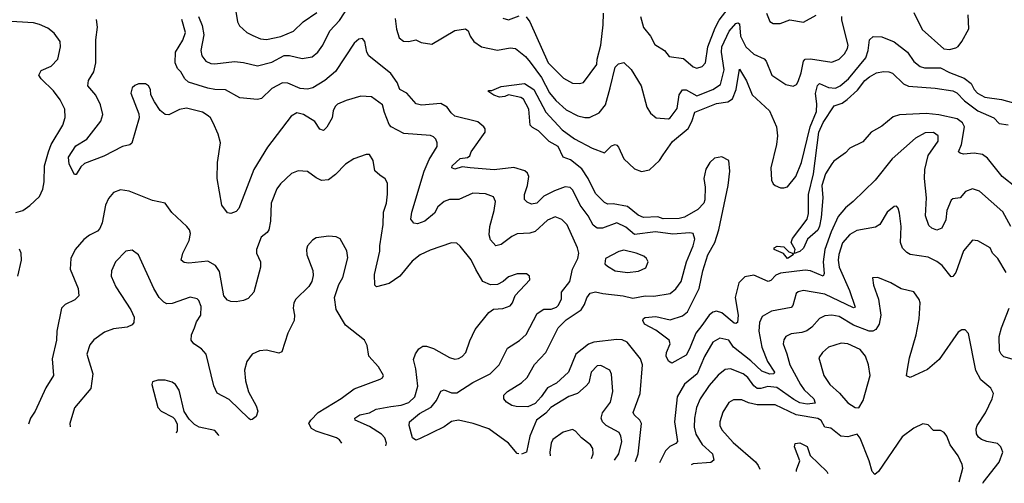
# Model space of a CAD drawing. Extents: x 1690054 to 1842981, y 782881 to 914114.
# Tile 93 of 256: x 1738197 to 1743734, y 788509 to 791118. Entities that reach past the tile are written whole.
import ezdxf

# ---------------------------------------------------------------- set-up
doc = ezdxf.new("R2010")
doc.units = 0

msp = doc.modelspace()

# ---------------------------------------------------------------- linework, layer by layer
at = {"layer": '0CON10XD'}
for points in [[(1741688.8, 791135), (1741705, 791074.4), (1741744.4, 791025), (1741768.9, 790978.9), (1741823.3, 790945), (1741849.7, 790909.7), (1741929.2, 790899.2), (1741985, 790851.5), (1742005, 790844.5), (1742035, 790854.4), (1742054.4, 790875), (1742067.7, 790965), (1742107.9, 791072.1), (1742130.5, 791115), (1742295, 791330)], [(1739202.5, 791135), (1739224, 791085), (1739233, 791033), (1739215.6, 790945), (1739221.4, 790915), (1739244.6, 790884.6), (1739271.8, 790871.8), (1739295, 790868.9), (1739405, 790882), (1739455, 790877.6), (1739535, 790857.8), (1739615, 790879.5), (1739685, 790916.7), (1739715, 790916.3), (1739785, 790898.7), (1739841.9, 790908.1), (1739874.5, 790935), (1739902.3, 790975), (1739940.8, 791055), (1739995, 791113.8), (1740055, 791204.5)], [(1739411.2, 791175), (1739421.8, 791105), (1739433, 791083), (1739474.6, 791044.6), (1739507.8, 791027.8), (1739550.6, 791010.6), (1739585, 791005.5), (1739665, 791023.1), (1739736.4, 791053.6), (1739790.6, 791105), (1739868.3, 791158.3)], [(1740915, 791126.2), (1740945, 791116.9), (1741005, 791139.6)], [(1741045, 791133.6), (1741066.2, 791105), (1741169.2, 790875), (1741255, 790788.5), (1741305, 790760), (1741345, 790758.5), (1741368, 790765), (1741442.7, 790865), (1741444, 790895), (1741465.8, 790975), (1741478.3, 791088.3), (1741479.5, 791155)], [(1742396.9, 791155), (1742415, 791106.7), (1742433.6, 791096.4), (1742474.3, 791095.7), (1742527, 791117), (1742605, 791104), (1742676.8, 791143.2)], [(1743225, 791158.2), (1743272.7, 791062.7), (1743393.1, 790953.1), (1743425, 790949.6), (1743460.8, 790959.2), (1743475, 790966.7), (1743495.9, 790994.1), (1743533.8, 791066.2), (1743530.5, 791145)], [(1738175, 790033.3), (1738215, 790044.4), (1738255, 790071.5), (1738307.9, 790122.1), (1738327.8, 790165), (1738335.4, 790205), (1738336.2, 790295), (1738358.7, 790375), (1738374, 790415), (1738440, 790525), (1738453.1, 790566.9), (1738450.4, 790615), (1738425, 790667.1), (1738388, 790718), (1738318.9, 790785), (1738305.6, 790805), (1738318.7, 790831.3), (1738375, 790856.7), (1738412.5, 790895), (1738427.1, 790965), (1738424.1, 790994.1), (1738392, 791042), (1738355, 791069.4), (1738308.8, 791091.2), (1738275, 791100), (1738085, 791111.8)], [(1741004.9, 788674.5), (1740995, 788677.5), (1740945.6, 788735), (1740835.3, 788815.3), (1740746.7, 788846.7), (1740665, 788863.9), (1740625, 788857.9), (1740585, 788827.5), (1740445, 788759.1), (1740425, 788752.5), (1740405.4, 788765.4), (1740386.7, 788835), (1740389.6, 788855), (1740445, 788902.5), (1740511.3, 788938.7), (1740540.7, 788975), (1740565, 789027.1), (1740585, 789034.5), (1740625, 789019.1), (1740655, 789018.9), (1740745, 789077.2), (1740843.1, 789125), (1740894.1, 789175.9), (1740939.4, 789270.6), (1741008.1, 789311.9), (1741045, 789346.5), (1741106.7, 789465), (1741145, 789489.2), (1741185, 789489.8), (1741215, 789500), (1741225, 789509.4), (1741244.7, 789545), (1741244.6, 789585), (1741290, 789645), (1741306.1, 789715), (1741336.7, 789775), (1741341.4, 789805), (1741334.4, 789835), (1741275, 789964.3), (1741245, 789993.5), (1741208.2, 790008.2), (1741165, 789989.6), (1741095, 789925.4), (1741065, 789917.5), (1740995, 789913.6), (1740965, 789898.2), (1740905, 789852.2), (1740875, 789846), (1740845, 789880), (1740837.9, 789907.9), (1740841.1, 789955), (1740864.6, 790044.6), (1740873.3, 790095), (1740861.1, 790121.1), (1740817.2, 790137.2), (1740745, 790140.9), (1740665.8, 790105.8), (1740615, 790105.5), (1740585, 790095.5), (1740548.9, 790065), (1740530.6, 790029.4), (1740475, 789984.3), (1740435, 789969.2), (1740412.7, 789972.7), (1740397.5, 789995), (1740402.5, 790035), (1740472.5, 790265), (1740499.9, 790330.1), (1740545, 790403.8), (1740545.6, 790425), (1740537.1, 790445), (1740525, 790459.2), (1740506.4, 790466.4), (1740356.7, 790476.7), (1740285.3, 790515.3), (1740275, 790527.5), (1740247.8, 790595), (1740237.7, 790637.7), (1740175, 790684.2), (1740115, 790687.1), (1740033.8, 790663.8), (1739985, 790642.5), (1739971.1, 790628.9), (1739960.6, 790605), (1739954.4, 790565), (1739925, 790512), (1739905, 790494.3), (1739885, 790502), (1739856, 790545), (1739793.8, 790585), (1739755, 790593.1), (1739724, 790575), (1739590.5, 790399.5), (1739513.1, 790275), (1739430, 790055), (1739415, 790038.6), (1739385, 790028.1), (1739365, 790031.2), (1739334.4, 790075), (1739308.1, 790225), (1739310, 790315), (1739326.7, 790425), (1739313.2, 790473.2), (1739285, 790536.7), (1739270, 790565), (1739256.7, 790576.7), (1739225, 790597.5), (1739135, 790620.6), (1739095, 790612.9), (1739035, 790583.1), (1739015, 790584.4), (1738987.6, 790607.6), (1738954.6, 790654.6), (1738935.6, 790695), (1738931.9, 790725), (1738922, 790745), (1738904.1, 790755.9), (1738865, 790755.8), (1738845, 790748), (1738828.8, 790735), (1738822.5, 790705), (1738868, 790588), (1738870, 790565), (1738827.3, 790422.7), (1738816.5, 790413.5), (1738775, 790403.6), (1738669.8, 790350.2), (1738562, 790308), (1738540.5, 790289.5), (1738515, 790247.5), (1738505, 790247.5), (1738474.6, 790304.6), (1738471.8, 790345), (1738512.6, 790407.4), (1738575, 790445.6), (1738652.9, 790547.1), (1738664.6, 790585), (1738651.7, 790638.3), (1738625, 790693.1), (1738580, 790745), (1738583.4, 790775), (1738613.5, 790825), (1738625.4, 790875), (1738625.5, 791005), (1738635.4, 791075.4), (1738629.2, 791119.2)], [(1741660.4, 788633), (1741674.3, 788675), (1741694.1, 788845), (1741684.4, 788864.4), (1741651.9, 788895), (1741646.9, 788906.9), (1741687, 789015), (1741699.6, 789175), (1741688.8, 789208.8), (1741613.8, 789303.8), (1741585, 789316), (1741555, 789318.9), (1741425, 789303.2), (1741395, 789291.8), (1741323.8, 789236.2), (1741283.6, 789135), (1741215, 789072), (1741165, 789046.4), (1741129.6, 788995), (1741095, 788958.4), (1741055, 788939.1), (1740988.3, 788941.7), (1740965, 788947.1), (1740935, 788966.7), (1740920.5, 788985), (1740919.4, 789005), (1740939.4, 789025), (1741018.6, 789075), (1741050, 789105), (1741091.4, 789178.6), (1741155, 789245.7), (1741224.5, 789385), (1741271.1, 789428.9), (1741355, 789485.6), (1741373.8, 789515), (1741386.4, 789553.7), (1741405, 789580), (1741435, 789586.9), (1741476.6, 789576.6), (1741590, 789565), (1741645, 789550.9), (1741713.8, 789563.8), (1741763, 789563), (1741855, 789576.5), (1741886.9, 789603.1), (1741916.2, 789645), (1741947.1, 789755), (1741983.6, 789845), (1741993, 789883), (1741985, 789914), (1741965, 789918.9), (1741869.6, 789910.4), (1741773.4, 789923.4), (1741655, 789908.8), (1741605, 789950.4), (1741555, 789974.5), (1741475, 789945.3), (1741444.8, 789944.7), (1741422.4, 789962.4), (1741394.4, 790014.4), (1741348.9, 790075), (1741307.7, 790157.7), (1741293.4, 790173.4), (1741265, 790178.2), (1741205, 790154.6), (1741144.4, 790125), (1741105, 790084.5), (1741075, 790079.5), (1741050.4, 790090.4), (1741035.6, 790105.6), (1741036.4, 790135), (1741052.7, 790185), (1741060.6, 790235), (1741053.6, 790253.6), (1741037.3, 790267.3), (1740975, 790285.4), (1740865, 790273.4), (1740730, 790285), (1740685, 790290), (1740645, 790275.8), (1740627.5, 790285), (1740630, 790295), (1740675, 790336.5), (1740715, 790342.2), (1740727.7, 790352.3), (1740735.5, 790375), (1740814.3, 790485), (1740814.3, 790504.3), (1740807.5, 790515), (1740772.7, 790542.7), (1740644.8, 790574.8), (1740623.2, 790593.2), (1740600.9, 790625), (1740565, 790646.8), (1740457.3, 790637.3), (1740426.2, 790645), (1740374.6, 790704.6), (1740335, 790724.4), (1740319.8, 790765), (1740285, 790815.3), (1740159.7, 790915), (1740148.4, 790935), (1740137.9, 790995), (1740125, 791011.1), (1740105, 791007.5), (1740078.9, 790985), (1739973.4, 790826.6), (1739913.7, 790776.3), (1739845, 790734.1), (1739815, 790726.4), (1739775, 790731.1), (1739705, 790760), (1739675, 790762.7), (1739615, 790730.4), (1739557.1, 790675), (1739535, 790668.7), (1739435, 790677.9), (1739355, 790723.1), (1739295, 790724.7), (1739255, 790732.6), (1739146.9, 790766.9), (1739126, 790785), (1739104.1, 790824.1), (1739085, 790843.3), (1739070.8, 790875), (1739073.8, 790935), (1739115, 791002.5), (1739130, 791045), (1739109.1, 791119.1)], [(1740308.5, 791125), (1740316.1, 791065), (1740331.2, 791015), (1740355, 790995.8), (1740385.2, 790994.7), (1740425, 791003.5), (1740455, 790989.6), (1740515, 790979.5), (1740645, 791056.4), (1740705, 791065.8), (1740720, 791055), (1740730.6, 791025), (1740751.4, 790995), (1740795, 790965.6), (1740885, 790945.9), (1740955, 790960), (1740985, 790954.6), (1741040.8, 790910.8), (1741068.4, 790878.4), (1741131.7, 790791.7), (1741175.9, 790705.9), (1741212.5, 790662.5), (1741271, 790611), (1741335, 790576.2), (1741375, 790566.4), (1741402, 790568), (1741456.5, 790593.5), (1741491.8, 790638.2), (1741517.4, 790735), (1741545, 790850), (1741565, 790869.2), (1741595, 790876.7), (1741635, 790837.5), (1741691.5, 790745), (1741724.3, 790625), (1741745, 790592), (1741775.5, 790565.5), (1741845, 790559.5), (1741855.7, 790565), (1741895, 790617.5), (1741905.2, 790694.7), (1741925, 790723.5), (1741945, 790722.9), (1742005, 790688.9), (1742095.7, 790724.3), (1742137.8, 790752.2), (1742157.9, 790835), (1742143.2, 790935), (1742144.8, 790965), (1742187.5, 791052.5), (1742225, 791095.5), (1742235, 791100), (1742244.5, 791094.5), (1742251.4, 791025), (1742280.8, 790965), (1742325, 790923.2), (1742383, 790897), (1742394.1, 790884.1), (1742425.8, 790805), (1742505, 790752.9), (1742545.8, 790744.2), (1742565, 790753.8), (1742575, 790770), (1742592.3, 790817.7), (1742605, 790883.8), (1742614.7, 790895.3), (1742645, 790897.2), (1742765, 790879.2), (1742805, 790894.6), (1742836.2, 790925), (1742853.1, 790955), (1742855.9, 790975), (1742819.4, 791115), (1742820.7, 791135)], [(1743770.4, 789955), (1743726.5, 790036.5), (1743595, 790152.5), (1743555, 790165.6), (1743515, 790151.1), (1743485, 790115.6), (1743445, 790110.6), (1743435, 790103.1), (1743411.3, 790045), (1743405, 789992), (1743382, 789945), (1743355, 789934.4), (1743326, 789945), (1743308.9, 789958.9), (1743290.9, 790015), (1743295.7, 790115), (1743285.5, 790225), (1743286.7, 790275), (1743306.7, 790353.3), (1743362.7, 790435), (1743361.1, 790465), (1743335, 790483.2), (1743288.4, 790481.6), (1743235, 790451.1), (1743103.5, 790335), (1743007.7, 790215), (1742884, 790095), (1742840.1, 790059.9), (1742799.5, 790010.5), (1742760, 789925), (1742724.1, 789825), (1742715.6, 789755), (1742721.2, 789688.8), (1742715, 789675.6), (1742645, 789705.3), (1742615, 789709.4), (1742475, 789691.8), (1742449.1, 789680.9), (1742420.2, 789649.8), (1742405.4, 789644.6), (1742325, 789680.9), (1742275, 789671.5), (1742241.9, 789638.1), (1742221.2, 789555), (1742237.6, 789455), (1742233.8, 789415), (1742225, 789408), (1742215, 789410.8), (1742145, 789468.2), (1742115, 789478.1), (1742095, 789472.1), (1742075, 789456.2), (1742033.3, 789396.7), (1741998.6, 789355), (1741964.1, 789265), (1741945, 789231.2), (1741865, 789186), (1741845, 789196.7), (1741831.9, 789225), (1741833.5, 789245), (1741855.6, 789295), (1741849.4, 789315), (1741775, 789371.1), (1741711.2, 789405), (1741700.5, 789425), (1741705, 789437.1), (1741715, 789442.2), (1741775, 789447.7), (1741855, 789429.7), (1741925, 789451.9), (1741952.8, 789475), (1742018.6, 789605), (1742039.4, 789705), (1742066.9, 789795), (1742105.8, 789865), (1742129.5, 789935), (1742181, 790185), (1742189.8, 790265), (1742185.6, 790325), (1742145, 790346.7), (1742105, 790339.4), (1742077.5, 790315), (1742055, 790276.2), (1742044.7, 790225), (1742052.6, 790175), (1742049.5, 790105), (1742043.4, 790085), (1742011.1, 790048.9), (1741935, 790006.8), (1741905, 789998.9), (1741815, 789998.1), (1741785, 790009.2), (1741705, 790005.3), (1741675, 790018.4), (1741615.7, 790065.7), (1741535, 790081.8), (1741505, 790079.6), (1741485, 790088.5), (1741435, 790140), (1741394.1, 790225), (1741358.2, 790278.2), (1741295, 790328.4), (1741254, 790344), (1741226, 790405), (1741175, 790431.8), (1741115, 790491.5), (1741080.7, 790510.7), (1741068.1, 790525), (1741060.5, 790615), (1741030.5, 790670.5), (1741015, 790679.2), (1740945.8, 790694.2), (1740925, 790684.6), (1740895, 790682.3), (1740863.2, 790693.2), (1740830, 790715), (1740835, 790720), (1740851.7, 790718.3), (1740905, 790742.5), (1741035, 790759.2), (1741087.5, 790725), (1741156.7, 790596.7), (1741247.3, 790497.3), (1741318, 790448), (1741415.6, 790395), (1741485, 790367.8), (1741525, 790408.6), (1741545, 790415.6), (1741555, 790412), (1741565, 790401.2), (1741594.2, 790335), (1741655, 790278.6), (1741693.5, 790263.5), (1741737.9, 790272.1), (1741795, 790325.8), (1741815, 790357.5), (1741868.5, 790431.5), (1741956.3, 790505), (1741977.6, 790545), (1741993.1, 790596.9), (1742114.7, 790645.3), (1742180, 790655), (1742205, 790672.7), (1742225.8, 790725), (1742245, 790840), (1742285, 790774.2), (1742316.1, 790695), (1742414.3, 790604.3), (1742453.5, 790515), (1742459.4, 790465), (1742453.3, 790415), (1742420.4, 790285), (1742424.3, 790215), (1742434, 790195), (1742445, 790184.2), (1742475, 790172.5), (1742495, 790170.8), (1742515, 790177.5), (1742561.8, 790235), (1742593.4, 790315), (1742642.7, 790515), (1742678.6, 790601.4), (1742680.4, 790645), (1742672.2, 790702.2), (1742683.2, 790746.8), (1742695, 790757.7), (1742745, 790735.3), (1742785, 790732.6), (1742810.4, 790745), (1742858.5, 790785), (1742955, 790903.6), (1742968.9, 790945), (1742975.4, 791004.6), (1742996.8, 791023.2), (1743045, 791021.1), (1743115, 790992.4), (1743190.4, 790935), (1743225, 790881.9), (1743260, 790855), (1743285, 790846.5), (1743375, 790847.5), (1743425, 790819.8), (1743508.7, 790788.7), (1743548.3, 790758.3), (1743565.3, 790725), (1743583.3, 790705), (1743625, 790681.3), (1743717.9, 790667.9), (1743833, 790637)], [(1743802.4, 790172.4), (1743721.9, 790235), (1743639.4, 790339.4), (1743611.2, 790358.8), (1743565, 790366.7), (1743505, 790361.9), (1743485.8, 790365.8), (1743476.2, 790375), (1743494.1, 790415.9), (1743510.9, 790515), (1743498.2, 790538.2), (1743469.1, 790559.1), (1743365, 790582.4), (1743295, 790589), (1743145, 790582.1), (1743109.4, 790570.6), (1743045, 790519.2), (1742985.6, 790484.4), (1742938.8, 790431.2), (1742864.4, 790395.6), (1742841.2, 790368.8), (1742775, 790321.2), (1742763.4, 790306.6), (1742729.3, 790250.7), (1742707.5, 790185), (1742713.3, 790115), (1742704.7, 790005.3), (1742694.6, 789955.4), (1742685, 789933.8), (1742627, 789883), (1742605, 789831.9), (1742585, 789812.7), (1742551.7, 789801.7), (1742557.5, 789825), (1742536.2, 789865), (1742542.7, 789887.3), (1742625.8, 789995), (1742632.3, 790027.7), (1742633.3, 790133.3), (1742660.1, 790249.9), (1742691.6, 790485), (1742715, 790539.5), (1742776.5, 790633.5), (1742821.3, 790648.7), (1742851, 790669), (1742908.3, 790721.7), (1742950.4, 790775), (1742975, 790796.2), (1743015, 790817.8), (1743055, 790825.7), (1743085, 790824.3), (1743105, 790816.5), (1743167, 790757), (1743195, 790742.8), (1743345, 790732.1), (1743445, 790717.3), (1743466.6, 790706.6), (1743510.3, 790660.3), (1743585, 790605.7), (1743674.3, 790565), (1743705, 790534), (1743755, 790526)], [(1740256.2, 788721.1), (1740259.2, 788735), (1740250.5, 788765), (1740232.2, 788785), (1740165, 788828.9), (1740084.5, 788864.5), (1740082, 788875), (1740110, 788895), (1740165, 788906.7), (1740202.6, 788927.4), (1740285, 788941.2), (1740341.6, 788948.4), (1740385, 788963.6), (1740419.6, 788995), (1740436.8, 789055), (1740425, 789152.5), (1740412.2, 789205), (1740422.8, 789237.2), (1740442, 789265), (1740465, 789280), (1740485, 789280.9), (1740525, 789267.9), (1740615, 789217.5), (1740645, 789208.1), (1740665, 789211.1), (1740685, 789222.7), (1740705.6, 789245), (1740728.3, 789311.7), (1740759.2, 789375), (1740835, 789471.2), (1740861.2, 789488.8), (1740915, 789492.9), (1740955, 789508), (1740969.2, 789525), (1740983.2, 789566.8), (1741065, 789653.3), (1741063.3, 789675), (1741047.7, 789687.7), (1740995, 789688.1), (1740945, 789670.8), (1740915.5, 789644.5), (1740885, 789628.1), (1740845, 789625.6), (1740801.9, 789645), (1740763.1, 789713.1), (1740735.8, 789765.8), (1740675, 789844), (1740655, 789860), (1740625, 789861.9), (1740505, 789821.2), (1740449.2, 789795), (1740405, 789758.9), (1740335, 789673.8), (1740275, 789632.7), (1740204.2, 789614.2), (1740194.2, 789625), (1740192.3, 789685), (1740222.8, 789815), (1740221.8, 789845), (1740241.6, 789965), (1740243.5, 790035), (1740259.1, 790085), (1740265.5, 790135.5), (1740265, 790197.5), (1740253.2, 790223.2), (1740222.1, 790242.1), (1740195, 790268), (1740184.4, 790325), (1740165, 790360), (1740145, 790360), (1740075.6, 790334.4), (1740029.2, 790305), (1739972.7, 790247.3), (1739933.6, 790216.4), (1739895, 790213.1), (1739865, 790227.1), (1739815, 790264.3), (1739763, 790267), (1739725, 790252.5), (1739663.1, 790195), (1739644, 790166), (1739611.5, 790085), (1739607.5, 789985), (1739598.6, 789935), (1739589.7, 789920.3), (1739555, 789893.3), (1739528.6, 789825), (1739528.6, 789805), (1739550.9, 789755), (1739550.5, 789725), (1739514.4, 789585.6), (1739481.3, 789548.7), (1739455, 789536.9), (1739415, 789529.6), (1739385, 789531.3), (1739365, 789539.6), (1739345.9, 789565), (1739320.1, 789700.1), (1739298.1, 789735), (1739255, 789758.2), (1739147.6, 789747.6), (1739121.3, 789751.3), (1739104.4, 789765), (1739115.5, 789805), (1739151.1, 789875), (1739156.9, 789915), (1739151.4, 789935), (1739138, 789955), (1739053.6, 790033.6), (1739015, 790086.2), (1738945, 790100.8), (1738813, 790153), (1738765, 790159.5), (1738725.4, 790144.6), (1738697.5, 790112.5), (1738680.6, 790075), (1738661.1, 789975), (1738648, 789942), (1738635, 789927.5), (1738590, 789905), (1738558.8, 789881.2), (1738510, 789825), (1738485.5, 789775), (1738480.5, 789715), (1738525.5, 789605), (1738529.2, 789565), (1738508, 789542), (1738453.8, 789516.2), (1738432.2, 789495), (1738406.4, 789365), (1738403.8, 789315), (1738380.5, 789210.5), (1738388.1, 789115), (1738343.5, 789046.5), (1738285, 788916), (1738257.3, 788875), (1738246.5, 788841.6)], [(1743744.6, 789695), (1743697.5, 789775), (1743667.1, 789805), (1743654, 789835), (1743585, 789874), (1743555, 789876.7), (1743505, 789818), (1743460.8, 789695), (1743445, 789672.5), (1743435, 789670.8), (1743384.8, 789734.8), (1743355, 789756.6), (1743305, 789781.6), (1743205, 789797.3), (1743185, 789807.8), (1743161.9, 789831.9), (1743149.6, 789865), (1743154.4, 789955), (1743145, 790030), (1743137.9, 790057.9), (1743128.3, 790068.3), (1743115, 790065.8), (1743075, 790034), (1743034.6, 789965.4), (1743010.4, 789949.6), (1742905, 789932.2), (1742865, 789910), (1742825, 789861.5), (1742802.6, 789797.4), (1742799.1, 789765), (1742804.8, 789725), (1742863.8, 789595), (1742895, 789501.2), (1742885, 789497.5), (1742725, 789572.6), (1742605, 789594.6), (1742575, 789587.5), (1742563.5, 789576.5), (1742545, 789510), (1742535, 789498.6), (1742425, 789476.9), (1742372.7, 789447.3), (1742358.2, 789415), (1742353.3, 789365), (1742370.2, 789275), (1742402.6, 789195), (1742442.5, 789135), (1742438.6, 789125), (1742415, 789123.3), (1742371.1, 789141.1), (1742309, 789199), (1742211.8, 789275), (1742184.6, 789314.6), (1742135, 789325.4), (1742095, 789303.5), (1742047.7, 789222.3), (1742007.3, 789125), (1741935, 789066.5), (1741894.8, 788995.2), (1741879.3, 788855), (1741895.5, 788744.5), (1741887.1, 788732.9), (1741853.5, 788716.5), (1741828.5, 788691.5), (1741794.3, 788624.5)], [(1740007.8, 788736), (1739995, 788754), (1739978, 788765), (1739865, 788802.7), (1739838.3, 788818.3), (1739823.1, 788845), (1739833.5, 788865), (1739875, 788908.5), (1740005, 788986.5), (1740078.8, 789041.2), (1740225, 789096.2), (1740237.5, 789102.5), (1740243.8, 789115), (1740215.8, 789165), (1740160, 789225), (1740150.6, 789285), (1740137.1, 789315), (1740029.5, 789399.5), (1739976.8, 789486.8), (1739968, 789555), (1739992.7, 789627.3), (1740015, 789667.5), (1740042.1, 789777.9), (1740036.6, 789816.6), (1740000, 789885), (1739976.1, 789896.1), (1739935, 789900), (1739865, 789890), (1739843, 789877), (1739816.2, 789845), (1739809.2, 789825), (1739811.9, 789795), (1739846.3, 789706.3), (1739847.8, 789677.8), (1739840.6, 789645), (1739823.8, 789616.2), (1739750, 789545), (1739738.6, 789525), (1739734.4, 789495), (1739741.9, 789455), (1739740, 789425), (1739705.7, 789355), (1739671.7, 789248.3), (1739655, 789241.4), (1739585, 789257.5), (1739545, 789254.4), (1739505, 789235.8), (1739474.4, 789195), (1739461.5, 789145), (1739467.8, 789085), (1739484.4, 789024.4), (1739527.1, 788945), (1739537.1, 788915), (1739527.1, 788885), (1739505, 788868), (1739495, 788866.2), (1739485, 788873.3), (1739375, 788981.5), (1739307.3, 789017.3), (1739288.7, 789058.7), (1739245.4, 789235), (1739220, 789265), (1739177.1, 789295), (1739161.1, 789315), (1739162.9, 789345), (1739179.5, 789385), (1739191.7, 789418.3), (1739215.4, 789455), (1739217.5, 789505), (1739205, 789538), (1739195, 789547.1), (1739155, 789556.9), (1739055, 789520.5), (1739025, 789520), (1739008.3, 789528.3), (1738981.1, 789555), (1738951.9, 789605), (1738865, 789793.8), (1738830.5, 789820.5), (1738795, 789816), (1738735.8, 789755), (1738714.3, 789705), (1738711.9, 789675), (1738738.6, 789615), (1738822.9, 789485), (1738840.6, 789445), (1738839.4, 789415), (1738828.9, 789401.1), (1738802.5, 789387.5), (1738725, 789378.5), (1738675, 789360), (1738615, 789316), (1738591.3, 789288.7), (1738574.4, 789235), (1738608.1, 789125), (1738597.6, 789042.4), (1738505, 788933.3), (1738478.6, 788845), (1738481.7, 788827.5)], [(1738187.5, 789675), (1738206.9, 789765), (1738205.4, 789805), (1738195.9, 789825.9)], [(1741615, 789694.5), (1741677.8, 789702.2), (1741718, 789722), (1741730.8, 789755), (1741722.5, 789775), (1741707.3, 789787.3), (1741664, 789805), (1741595, 789821.5), (1741566.1, 789813.9), (1741491.2, 789775), (1741486.7, 789745), (1741501.7, 789731.7), (1741545.5, 789705.5), (1741615, 789694.5)], [(1742515, 789774.3), (1742491.7, 789801.7), (1742440, 789825), (1742440, 789835), (1742457, 789843), (1742495, 789840), (1742522.2, 789812.2), (1742543.6, 789803.6), (1742547.5, 789795), (1742515, 789774.3)], [(1743613.1, 788509.4), (1743615, 788514.4), (1743705, 788628.6), (1743726.5, 788685), (1743713.8, 788713.8), (1743695, 788734.2), (1743635, 788743.8), (1743605.9, 788755.9), (1743588.7, 788768.7), (1743578.1, 788788.1), (1743575.5, 788815), (1743580.9, 788835), (1743627.3, 788905), (1743665.6, 788985), (1743672.5, 789015), (1743658, 789045), (1743601.9, 789091.9), (1743574.7, 789144.7), (1743532.7, 789352.7), (1743513.6, 789373.6), (1743495, 789372), (1743475, 789360), (1743367.1, 789205), (1743301.2, 789148.8), (1743205, 789103.8), (1743184.2, 789114.2), (1743188.9, 789151.1), (1743201.2, 789215), (1743238.9, 789345), (1743256.1, 789435), (1743260, 789525), (1743255, 789543.3), (1743225, 789585.8), (1743153.8, 789603.8), (1743095, 789636.9), (1743023, 789667), (1742992.5, 789665), (1742998, 789625), (1743025.6, 789545), (1743039.6, 789455), (1743031.1, 789405), (1743010.8, 789375), (1742995, 789365.8), (1742974.7, 789365.3), (1742885, 789399.7), (1742805, 789448.3), (1742765, 789455.3), (1742725, 789451.8), (1742695, 789436.7), (1742651.8, 789388.2), (1742622.7, 789367.2), (1742595, 789357.8), (1742535, 789350.4), (1742505, 789335.6), (1742493.3, 789316.7), (1742490.9, 789295), (1742511.3, 789238.7), (1742528.4, 789175), (1742588, 789065), (1742608.7, 789035), (1742663.5, 788985), (1742669.5, 788960.5), (1742625, 788954.4), (1742585, 788962.7), (1742550.2, 788980.2), (1742455, 789048), (1742405, 789054), (1742365, 789041.9), (1742345, 789043.1), (1742325, 789057.8), (1742291.8, 789105), (1742265, 789125.9), (1742195, 789152.9), (1742165, 789149.5), (1742125, 789117.3), (1742075, 789058.8), (1742024.6, 788985), (1742003.7, 788936.3), (1741992.3, 788875), (1741989.5, 788825), (1741999.4, 788785), (1742035, 788727.3), (1742093.3, 788675), (1742100.8, 788639.2), (1742083.1, 788626.9), (1741985, 788619.6), (1741973.9, 788613.1)], [(1743805, 789200.6), (1743731.4, 789221.4), (1743716.5, 789235), (1743707.5, 789255), (1743704.3, 789335), (1743717.5, 789385), (1743762.1, 789495)], [(1742915, 788933.3), (1742939.4, 788975), (1742980, 789115), (1742970, 789175), (1742953.1, 789225), (1742923, 789263), (1742855, 789293.3), (1742817, 789297), (1742745, 789275.6), (1742710.8, 789245), (1742690.8, 789215), (1742719.5, 789115), (1742753.5, 789065), (1742807, 789017), (1742855, 788962.9), (1742895, 788936.2), (1742915, 788933.3)], [(1741542.9, 788640.4), (1741566.6, 788675), (1741582.7, 788745), (1741578.4, 788775), (1741567.3, 788795), (1741495, 788835.4), (1741475.4, 788855), (1741466.9, 788875), (1741473.6, 788905), (1741518.9, 788965), (1741532.5, 789025), (1741525.7, 789124.3), (1741515.8, 789145), (1741465, 789171.4), (1741445, 789170), (1741411.1, 789135), (1741398.5, 789075), (1741382.7, 789057.2), (1741334.7, 789015.3), (1741285, 788997.3), (1741184.6, 788935), (1741156.8, 788903.2), (1741102.7, 788865), (1741066.2, 788773.8), (1741046.7, 788685), (1741019.9, 788673.5)], [(1739316.9, 788777.4), (1739315, 788782), (1739295, 788805.7), (1739205.7, 788825.7), (1739180.7, 788840.7), (1739150.9, 788870.9), (1739123, 788913), (1739094.2, 789034.2), (1739073.3, 789065), (1739055, 789078.8), (1739015, 789088.8), (1738975, 789088.8), (1738945, 789080), (1738940, 789065), (1738973.8, 788935), (1738993.3, 788915), (1739058.3, 788881.7), (1739070.5, 788870.5), (1739082.3, 788842.3), (1739082.5, 788805), (1739076.9, 788791.8)], [(1743480.6, 788517.8), (1743501.1, 788595), (1743497.8, 788615), (1743474.5, 788664.5), (1743428.6, 788725), (1743410.8, 788775), (1743395, 788796.2), (1743375, 788806.7), (1743335, 788806.2), (1743305, 788838.8), (1743275, 788844), (1743225, 788819.2), (1743159.5, 788770.5), (1743027.1, 788575), (1743005, 788558.8), (1742990, 788575), (1742974.5, 788635), (1742924.3, 788764.3), (1742906, 788786), (1742855, 788770), (1742815, 788774.6), (1742758.9, 788818.9), (1742725, 788825.8), (1742705, 788863.3), (1742685, 788873.3), (1742563.9, 788893.9), (1742445, 788951.6), (1742345, 788951.2), (1742295, 788962.4), (1742258.5, 788978.5), (1742211.7, 788978.3), (1742185, 788963.8), (1742151.1, 788908.9), (1742133.8, 788855), (1742133.5, 788835), (1742145, 788810), (1742208.8, 788738.8), (1742335, 788630), (1742350.5, 788610.5), (1742359.7, 788588.7)], [(1741412.3, 788648.7), (1741422.1, 788675), (1741420.6, 788705), (1741407.1, 788725), (1741355.8, 788765.8), (1741323.6, 788803.6), (1741305, 788812.9), (1741252.6, 788797.4), (1741194.5, 788755), (1741185.4, 788735), (1741177.7, 788685), (1741179.8, 788663.4)], [(1742565.7, 788575.7), (1742566.2, 788585), (1742583.3, 788635), (1742553.3, 788715), (1742557, 788733), (1742585, 788736.2), (1742625, 788716.7), (1742642.5, 788665), (1742736.2, 788575), (1742741.5, 788564.6)]]:
    msp.add_lwpolyline(points, dxfattribs=at)

doc.saveas('drawing.dxf')
